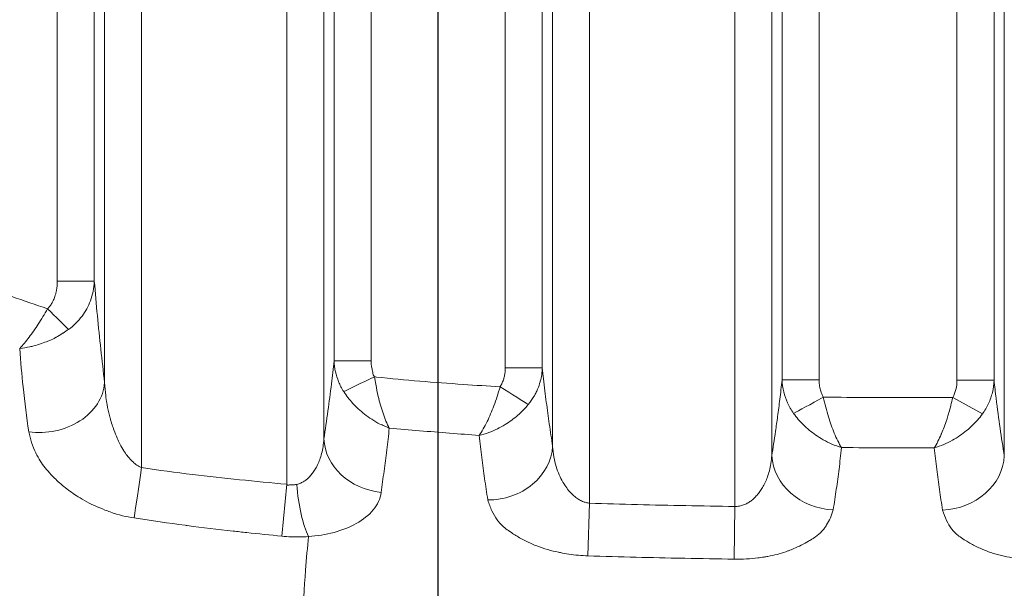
# Model space of a CAD drawing. Header units: millimetres. Extents: x 5 to 415, y 5 to 292.
# Tile 101 of 199: x 280.32 to 288.26, y 141.99 to 146.57. Entities that reach past the tile are written whole.
import ezdxf

# ---------------------------------------------------------------- set-up
doc = ezdxf.new("R2010")
doc.units = ezdxf.units.MM
for name, color, linetype, lineweight in [('Bemaßung (ISO)', 7, 'Continuous', 25), ('Sichtbar (ISO)', 7, 'Continuous', 35), ('Sichtbar schmal (ISO)', 7, 'Continuous', 18)]:
    doc.layers.add(name, color=color, linetype=linetype, lineweight=lineweight)
doc.styles.add('Notiztext (ISO)', font='isocpeur.ttf')
doc.dimstyles.new('Standard (ISO)', dxfattribs={"dimtxt": 3.5, "dimasz": 2.5, "dimexe": 2, "dimexo": 0, "dimgap": 0.762, "dimtad": 1, "dimtoh": 1, "dimdec": 8, "dimdsep": 46, "dimtxsty": 'Notiztext (ISO)', "dimcen": 0.09, "dimdle": 10, "dimclrd": 256, "dimclre": 256, "dimclrt": 256, "dimadec": 6, "dimazin": 2, "dimtfac": 0.514286, "dimtdec": 3, "dimtmove": 0, "dimatfit": 3, "dimfxl": 1, "dimtolj": 1, "dimlwd": -1, "dimlwe": -1, "dimarcsym": 0})

# ---------------------------------------------------------------- blocks, each defined once
blk = doc.blocks.new('*D10')
at = {"layer": 'Bemaßung (ISO)', "transparency": 16777216}
for p, q in [((283.6925, 148.9682), (283.6925, 123.4255)), ((378.6925, 148.9682), (378.6925, 123.4255)), ((286.1925, 125.4255), (376.1925, 125.4255))]:
    blk.add_line(p, q, dxfattribs=at)
for points in [[(286.1925, 125.8422), (286.1925, 125.0088), (283.6925, 125.4255)], [(376.1925, 125.8422), (376.1925, 125.0088), (378.6925, 125.4255)]]:
    blk.add_solid(points, dxfattribs=at)
at = {"layer": 'Defpoints', "color": 0, "transparency": 16777216}
for p in [(283.6925, 148.9682), (378.6925, 148.9682), (378.6925, 125.4255)]:
    blk.add_point(p, dxfattribs=at)
at = {"layer": 'Bemaßung (ISO)', "transparency": 16777216, "insert": (329.0925, 129.6875), "char_height": 3.5, "attachment_point": 1, "style": 'Notiztext (ISO)'}
blk.add_mtext('\\A1;95', dxfattribs=at)

msp = doc.modelspace()

# ---------------------------------------------------------------- linework, layer by layer
at = {"layer": 'Sichtbar (ISO)'}
msp.add_open_spline([(273.52472729, 142.79411717), (274.54867738, 141.76324238), (275.84848596, 140.69883448), (277.93657513, 139.51023844), (278.79501457, 139.10991992), (280.74645324, 138.63628777), (281.58192764, 138.61606392), (282.54252552, 138.61791381)], degree=3, knots=[-1.150350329, -1.150350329, -1.150350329, -1.150350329, -0.583931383, -0.583931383, -0.2881853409, -0.2881853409, -0.0000043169, -0.0000043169, -0.0000043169, -0.0000043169], dxfattribs=at)
at = {"layer": 'Sichtbar schmal (ISO)'}
for p, q in [((288.25964875, 163.20860141), (288.25964901, 143.05667226)), ((287.87797557, 143.66688231), (287.87797615, 162.62695444)), ((288.1768337, 143.66688201), (288.1768337, 162.62695354)), ((280.62206971, 144.46282492), (280.62207417, 148.50889055)), ((280.92091421, 144.46282507), (280.9209321, 148.50889055)), ((281.00374784, 143.6466254), (281.00374759, 148.50889054)), ((281.30260721, 142.96190918), (281.30260631, 148.50889054)), ((282.47279299, 148.50889054), (282.47279296, 142.82776219)), ((282.77165172, 148.50889054), (282.77165141, 143.19360816)), ((282.85446672, 148.50889055), (282.85446667, 143.82316119)), ((283.15332513, 148.50889055), (283.15332499, 143.82316074)), ((284.23502474, 143.76720153), (284.23502474, 148.50889055)), ((284.53388315, 143.76720153), (284.53388315, 148.50889055)), ((284.61669815, 148.50889054), (284.61669845, 143.13488598)), ((284.91555696, 148.50889054), (284.91555708, 142.67572731)), ((286.08574386, 142.64934321), (286.08574366, 148.50889055)), ((286.38460197, 143.05868371), (286.3846022, 148.50889054)), ((286.4674173, 148.50889055), (286.46741731, 143.66905725)), ((286.7662757, 148.50889055), (286.7662757, 143.66905723)), ((280.62206971, 144.46282507), (280.92093173, 144.46282507)), ((283.15332499, 143.82316074), (282.85446669, 143.82316074)), ((284.53388315, 143.76720153), (284.23502474, 143.76720153)), ((286.7662757, 143.66905723), (286.46741732, 143.66905723)), ((288.1768337, 143.66688231), (287.87797557, 143.66688231)), ((288.08260844, 143.39408269), (287.84372507, 143.52617891)), ((284.05992105, 143.27705655), (284.06007033, 143.27704783)), ((282.43412091, 142.40964188), (282.47279296, 142.82776219)), ((284.9016924, 142.25137467), (284.91555388, 142.67568249)), ((286.08000135, 142.22509764), (286.08574281, 142.64934322))]:
    msp.add_line(p, q, dxfattribs=at)
for centre, major_axis, ratio, start_param, end_param in [((280.54430453, 144.24205016), (-0.21280033, 0.21146163), 0.0000929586, 1.5708065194, 2.4839575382), ((283.18122318, 143.69350807), (-0.27076837, -0.12916843), 0.0003008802, 4.712395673, 5.8800410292), ((287.66265007, 143.69382506), (0.05631122, -0.26564874), 0.7823562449, 0.7344176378, 1.3062276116), ((280.50565042, 143.64662508), (0.49658705, 0.05832067), 0.7999788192, 4.3886484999, 6.137419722), ((284.19371014, 143.61274942), (-0.25425969, 0.1592231), 0.0004307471, 1.5708004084, 2.6767923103), ((286.79982591, 143.52962448), (-0.26318248, -0.1439962), 0.0009572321, 0.4252072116, 1.570790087), ((283.26974896, 143.19360699), (-0.49431662, 0.07517364), 0.8643206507, 0.1741629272, 1.6292961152), ((284.11860108, 143.13488621), (0.49434282, 0.07500119), 0.8638123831, 4.5329684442, 6.1093193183), ((286.88269932, 143.05868381), (-0.4939195, 0.07774015), 0.8715012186, 0.1786756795, 1.7020051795), ((287.76155166, 143.0566726), (0.49391506, 0.0777683), 0.8715777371, 4.5763731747, 6.1044595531), ((281.30258841, 142.96191375), (0.0746138, 0.49440144), 0.0000385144, 3.7536255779, 4.7123388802), ((282.68569287, 142.82680342), (0.04266321, -0.49817559), 0.264458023, 4.6895710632, 5.6923248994)]:
    msp.add_ellipse(centre, major_axis=major_axis, ratio=ratio, start_param=start_param, end_param=end_param, dxfattribs=at)
for points, knots in [([(280.54428461, 144.24202859), (280.44769123, 144.27359189), (280.18673981, 144.3626824), (279.75177736, 144.52990322), (279.23442882, 144.75544378), (278.71417623, 145.00459627), (278.2334507, 145.27118619), (277.81632535, 145.54456315), (277.45126666, 145.82651601), (277.10499891, 146.13557892), (276.88294061, 146.36393662), (276.76742968, 146.4879685)], [0, 0, 0, 0, 0.06827542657, 0.18529020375, 0.31328126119, 0.44631391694, 0.57241618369, 0.68461379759, 0.78475678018, 0.88599937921, 0.9999999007, 0.9999999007, 0.9999999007, 0.9999999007]), ([(280.62206971, 144.46282478), (280.62206993, 144.46138017), (280.62206292, 144.45994021), (280.62204877, 144.45850482), (280.62192668, 144.44611747), (280.62127582, 144.43407211), (280.62013324, 144.42232974), (280.61894068, 144.41007376), (280.6172126, 144.39814711), (280.61495371, 144.38651083), (280.61424975, 144.38288455), (280.61349398, 144.3792865), (280.61268582, 144.37571593), (280.61075213, 144.36717254), (280.60853514, 144.35878154), (280.6060441, 144.350596), (280.60218008, 144.33789888), (280.59765477, 144.3256987), (280.59254762, 144.31418487), (280.590435, 144.30942209), (280.5882233, 144.30477623), (280.58592062, 144.30025911), (280.58184091, 144.29225602), (280.57745831, 144.28467887), (280.57277152, 144.27747935), (280.56429532, 144.26445884), (280.55484242, 144.25265565), (280.54428511, 144.24203013)], [0, 0, 0, 0, 0.0155439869, 0.0155439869, 0.0155439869, 0.1496885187, 0.1496885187, 0.1496885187, 0.2897005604, 0.2897005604, 0.2897005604, 0.3333333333, 0.3333333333, 0.3333333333, 0.4377343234, 0.4377343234, 0.4377343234, 0.5996775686, 0.5996775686, 0.5996775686, 0.6666666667, 0.6666666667, 0.6666666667, 0.7853528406, 0.7853528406, 0.7853528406, 1, 1, 1, 1]), ([(280.71270924, 144.07468082), (280.7553112, 144.10608104), (280.79295344, 144.14367431), (280.82192399, 144.18241263), (280.85089455, 144.22115095), (280.87224759, 144.260366), (280.88964072, 144.30693511), (280.90703384, 144.35350421), (280.91885608, 144.40769784), (280.92089719, 144.46282524)], [0, 0, 0, 0, 0.33333333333, 0.33333333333, 0.33333333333, 0.66666666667, 0.66666666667, 0.66666666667, 0.99999993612, 0.99999993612, 0.99999993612, 0.99999993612]), ([(281.00374784, 143.6466254), (280.9931696, 143.73666387), (280.97276324, 143.91445227), (280.94479456, 144.1855248), (280.92849154, 144.36957866), (280.92089719, 144.46282524)], [0, 0, 0, 0, 0.33333333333, 0.66666666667, 0.99999827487, 0.99999827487, 0.99999827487, 0.99999827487]), ([(280.54428469, 144.2420294), (280.51957628, 144.19939608), (280.49390992, 144.15651396), (280.46909581, 144.11829281), (280.44428156, 144.08007145), (280.42026363, 144.04633992), (280.39517244, 144.01323088), (280.37008125, 143.98012184), (280.34409138, 143.94815812), (280.31897629, 143.92206256)], [0.0000019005, 0.0000019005, 0.0000019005, 0.0000019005, 0.33333333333, 0.33333333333, 0.33333333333, 0.66666666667, 0.66666666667, 0.66666666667, 0.99999999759, 0.99999999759, 0.99999999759, 0.99999999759]), ([(280.71270925, 144.07468082), (280.69988007, 144.06645639), (280.68576865, 144.0574867), (280.66858437, 144.04628356), (280.6662923, 144.04478927), (280.66394314, 144.04325605), (280.66154971, 144.04169877), (280.64599883, 144.03158064), (280.62854577, 144.02054126), (280.61295567, 144.01200034), (280.61132624, 144.01110767), (280.60971819, 144.01024102), (280.60812726, 144.00939669), (280.59215369, 144.00091928), (280.57793816, 143.99459045), (280.56092319, 143.98735065), (280.5563177, 143.98539103), (280.55150499, 143.98337442), (280.54650492, 143.98132232), (280.53119239, 143.97503782), (280.51411542, 143.96842741), (280.4959046, 143.96205629), (280.49002258, 143.95999844), (280.48402376, 143.95796432), (280.47788623, 143.95595946), (280.45881716, 143.94973044), (280.43839883, 143.94375661), (280.41604905, 143.93842143), (280.41138194, 143.93730733), (280.40663312, 143.93622155), (280.40180707, 143.93517041), (280.37608376, 143.9295677), (280.34812729, 143.92495814), (280.31897629, 143.92206256)], [0, 0, 0, 0, 0.16666666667, 0.16666666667, 0.16666666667, 0.18889688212, 0.18889688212, 0.18889688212, 0.33333333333, 0.33333333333, 0.33333333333, 0.34842943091, 0.34842943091, 0.34842943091, 0.5, 0.5, 0.5, 0.54102603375, 0.54102603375, 0.54102603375, 0.66666666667, 0.66666666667, 0.66666666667, 0.70724812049, 0.70724812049, 0.70724812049, 0.83333333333, 0.83333333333, 0.83333333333, 0.85966259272, 0.85966259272, 0.85966259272, 0.99999999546, 0.99999999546, 0.99999999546, 0.99999999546]), ([(280.31897673, 143.92205649), (280.32690293, 143.81381695), (280.34845324, 143.57857229), (280.37557705, 143.36713025), (280.39191032, 143.25145004)], [0.00000814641, 0.00000814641, 0.00000814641, 0.00000814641, 0.43624033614, 1, 1, 1, 1]), ([(282.54394893, 139.25759178), (282.54330937, 139.25759363), (282.48281522, 139.25757967), (282.36176685, 139.25826243), (282.17114693, 139.2601309), (281.96391407, 139.26545294), (281.73388755, 139.27733478), (281.47698212, 139.30140337), (281.19301919, 139.34701627), (280.88527777, 139.42485093), (280.56361587, 139.5438005), (280.22873767, 139.71100342), (279.88034303, 139.93311205), (279.51510837, 140.21530352), (279.13251991, 140.55694262), (278.7363133, 140.95243152), (278.32663604, 141.39590249), (277.91032912, 141.8677396), (277.5027164, 142.33982887), (277.12179972, 142.77871884), (276.77707916, 143.16887819), (276.46536904, 143.51170995), (276.26629245, 143.72489663), (276.17116345, 143.82574081)], [0, 0, 0, 0, 0.0002320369, 0.0216014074, 0.0445256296, 0.0697348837, 0.0979592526, 0.1299248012, 0.1663290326, 0.2069646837, 0.2504958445, 0.2970046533, 0.3481273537, 0.4045824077, 0.4667667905, 0.5344910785, 0.6068493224, 0.6839464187, 0.7609734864, 0.8316679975, 0.8940650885, 0.9496470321, 1, 1, 1, 1]), ([(282.85446667, 143.82316154), (282.84779554, 143.75880153), (282.84084762, 143.69739578), (282.83368681, 143.63837769), (282.82441738, 143.56198079), (282.81479125, 143.48958476), (282.80493928, 143.4195169), (282.79406891, 143.34220615), (282.78292361, 143.26772975), (282.77165141, 143.19360853)], [0.00000039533, 0.00000039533, 0.00000039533, 0.00000039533, 0.26861959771, 0.26861959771, 0.26861959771, 0.61633801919, 0.61633801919, 0.61633801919, 1, 1, 1, 1]), ([(282.85446671, 143.82316129), (282.8554845, 143.79307959), (282.85938828, 143.76317855), (282.86562112, 143.73492089), (282.871854, 143.70666307), (282.88021001, 143.68002817), (282.89120157, 143.65336695), (282.90219313, 143.62670574), (282.91599224, 143.60007889), (282.93214652, 143.57472678)], [0.00000198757, 0.00000198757, 0.00000198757, 0.00000198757, 0.33333333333, 0.33333333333, 0.33333333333, 0.66666666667, 0.66666666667, 0.66666666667, 1, 1, 1, 1]), ([(283.1811825, 143.69358867), (283.18114109, 143.69361669), (283.16848289, 143.70218026), (283.16921722, 143.73068272), (283.1570091, 143.76508283), (283.15405695, 143.79658454), (283.15332499, 143.81556402), (283.15332499, 143.82316074)], [0, 0, 0, 0, 0.0003001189, 0.3060302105, 0.5810995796, 0.8332406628, 1, 1, 1, 1]), ([(284.19364248, 143.61263932), (284.19366252, 143.61267792), (284.19366749, 143.61268749), (284.1936705, 143.61269328), (284.19413614, 143.61358958), (284.19451469, 143.61430923), (284.19494201, 143.61511498), (284.20016623, 143.6249656), (284.20591787, 143.63470276), (284.21067705, 143.64503606), (284.21532167, 143.65512062), (284.21902741, 143.6657848), (284.22221129, 143.67666917), (284.22514003, 143.68668127), (284.22762719, 143.6968797), (284.22957419, 143.70725257), (284.23142215, 143.71709782), (284.23278349, 143.72710023), (284.23368741, 143.73718633), (284.2345782, 143.747126), (284.23502476, 143.75714694), (284.23502474, 143.76720153)], [0, 0, 0, 0, 0.0001137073, 0.0001137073, 0.0001137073, 0.0177129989, 0.0177129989, 0.0177129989, 0.2328726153, 0.2328726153, 0.2328726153, 0.4428529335, 0.4428529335, 0.4428529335, 0.636005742, 0.636005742, 0.636005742, 0.8193335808, 0.8193335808, 0.8193335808, 1, 1, 1, 1]), ([(284.42096694, 143.47036779), (284.43755493, 143.49064407), (284.45251225, 143.5120506), (284.46540107, 143.53380014), (284.47092562, 143.54312266), (284.4760751, 143.55250384), (284.48084089, 143.56187989), (284.48645246, 143.57291991), (284.49152795, 143.58394308), (284.49617695, 143.59507753), (284.50410488, 143.61406509), (284.51081791, 143.63337497), (284.51646202, 143.65376379), (284.51687693, 143.6552626), (284.51728585, 143.65676726), (284.51768873, 143.65827809), (284.52217281, 143.67509367), (284.5258999, 143.69266581), (284.52864202, 143.71066809), (284.53146308, 143.72918859), (284.53324034, 143.74816156), (284.53388315, 143.76720153)], [0, 0, 0, 0, 0.2333236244, 0.2333236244, 0.2333236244, 0.3333333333, 0.3333333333, 0.3333333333, 0.4510916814, 0.4510916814, 0.4510916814, 0.6519046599, 0.6519046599, 0.6519046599, 0.6666666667, 0.6666666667, 0.6666666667, 0.8309685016, 0.8309685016, 0.8309685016, 1, 1, 1, 1]), ([(284.61669845, 143.13488603), (284.60775079, 143.19386091), (284.59888506, 143.25307235), (284.59017546, 143.31378349), (284.5820248, 143.37059843), (284.57401087, 143.42872676), (284.56620092, 143.48911229), (284.55845592, 143.54899567), (284.55091153, 143.61109887), (284.54364253, 143.67623595), (284.54033035, 143.70591619), (284.53707535, 143.73622634), (284.53388315, 143.76720153)], [0.00000001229, 0.00000001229, 0.00000001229, 0.00000001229, 0.30425319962, 0.30425319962, 0.30425319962, 0.5889806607, 0.5889806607, 0.5889806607, 0.87134044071, 0.87134044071, 0.87134044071, 0.99999999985, 0.99999999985, 0.99999999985, 0.99999999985]), ([(284.19364248, 143.61263932), (284.09432148, 143.61887575), (283.76157045, 143.64161985), (283.42384513, 143.66603402), (283.18641592, 143.69306783), (283.1811825, 143.69358867)], [0, 0, 0, 0, 0.2936578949, 0.9844525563, 1, 1, 1, 1]), ([(283.2995923, 143.28028797), (283.28049555, 143.31487679), (283.26374073, 143.35700412), (283.24904052, 143.40027458), (283.23434031, 143.44354504), (283.22161687, 143.48714022), (283.21042341, 143.53613742), (283.20339555, 143.56690055), (283.19697685, 143.59986626), (283.19109602, 143.63349018), (283.1876103, 143.65341993), (283.1843123, 143.67357033), (283.1811825, 143.69358867)], [0, 0, 0, 0, 0.3333333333, 0.3333333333, 0.3333333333, 0.6666666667, 0.6666666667, 0.6666666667, 0.8759515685, 0.8759515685, 0.8759515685, 1, 1, 1, 1]), ([(286.46741732, 143.66905726), (286.46170057, 143.61523842), (286.45578037, 143.56363739), (286.44969628, 143.5138917), (286.44379704, 143.46565739), (286.43774371, 143.4191674), (286.43157234, 143.37398776), (286.42603047, 143.33341662), (286.42039342, 143.29390214), (286.41468503, 143.25509712), (286.4095304, 143.22005644), (286.40431759, 143.18559426), (286.39906239, 143.15144911), (286.39427358, 143.12033428), (286.38944956, 143.08948271), (286.38460197, 143.05868372)], [0.00000001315, 0.00000001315, 0.00000001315, 0.00000001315, 0.23025300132, 0.23025300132, 0.23025300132, 0.45351041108, 0.45351041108, 0.45351041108, 0.65399465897, 0.65399465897, 0.65399465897, 0.83503061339, 0.83503061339, 0.83503061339, 0.99999999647, 0.99999999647, 0.99999999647, 0.99999999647]), ([(286.46741732, 143.66905725), (286.4685232, 143.63583546), (286.47317033, 143.60277839), (286.48061327, 143.57179134), (286.48805622, 143.54080429), (286.49801082, 143.51185556), (286.51114891, 143.48296544), (286.52428699, 143.45407534), (286.54084026, 143.42533613), (286.5601359, 143.39834687)], [0.00000006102, 0.00000006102, 0.00000006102, 0.00000006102, 0.33333333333, 0.33333333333, 0.33333333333, 0.66666666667, 0.66666666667, 0.66666666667, 0.9999997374, 0.9999997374, 0.9999997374, 0.9999997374]), ([(286.7662757, 143.66905723), (286.76627571, 143.65896804), (286.76670205, 143.64917474), (286.76753731, 143.63965412), (286.76823246, 143.6317305), (286.76921139, 143.62399563), (286.77047444, 143.6164408), (286.77114259, 143.61244435), (286.77188879, 143.60849662), (286.77270675, 143.6046041), (286.77529296, 143.59229678), (286.77859927, 143.58054878), (286.78239598, 143.56950448), (286.78260003, 143.56891091), (286.78280554, 143.56831941), (286.78301251, 143.56772996), (286.78787435, 143.55388287), (286.79351949, 143.5411573), (286.79996211, 143.52937165)], [0.00000092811, 0.00000092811, 0.00000092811, 0.00000092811, 0.18192521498, 0.18192521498, 0.18192521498, 0.33333333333, 0.33333333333, 0.33333333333, 0.41342713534, 0.41342713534, 0.41342713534, 0.66666666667, 0.66666666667, 0.66666666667, 0.68027686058, 0.68027686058, 0.68027686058, 1, 1, 1, 1]), ([(288.08260852, 143.39408265), (288.10236368, 143.42142125), (288.11922698, 143.45049685), (288.1325148, 143.47949225), (288.14580263, 143.50848765), (288.1557923, 143.53729151), (288.16335431, 143.56844016), (288.17091632, 143.5995888), (288.17570979, 143.63312093), (288.1768337, 143.66688186)], [0, 0, 0, 0, 0.3333333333, 0.3333333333, 0.3333333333, 0.6666666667, 0.6666666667, 0.6666666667, 1, 1, 1, 1]), ([(288.259649, 143.05667212), (288.24814497, 143.12973621), (288.23677311, 143.2031224), (288.22569066, 143.27954612), (288.21458333, 143.3561415), (288.20376671, 143.43578808), (288.19343106, 143.52095822), (288.18774204, 143.56783823), (288.18219872, 143.61639171), (288.1768337, 143.66688186)], [0, 0, 0, 0, 0.3915564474, 0.3915564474, 0.3915564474, 0.7839923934, 0.7839923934, 0.7839923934, 1, 1, 1, 1]), ([(281.30260721, 142.96190928), (281.28957267, 142.96705525), (281.27675217, 142.97396472), (281.2641733, 142.98250295), (281.25354102, 142.98971989), (281.24307826, 142.99810132), (281.23281933, 143.00749132), (281.2309411, 143.00921046), (281.22906969, 143.01096349), (281.22720481, 143.01274952), (281.21515391, 143.02429086), (281.20339196, 143.03720658), (281.19198183, 143.05148693), (281.1829525, 143.06278761), (281.17414216, 143.07494481), (281.16554923, 143.08789066), (281.1632835, 143.09130413), (281.16103295, 143.09477244), (281.1587973, 143.09829515), (281.14808276, 143.11517801), (281.13771531, 143.13329873), (281.12771418, 143.15266022), (281.11998347, 143.16762634), (281.11247184, 143.18333547), (281.1051864, 143.19979501), (281.10304675, 143.20462898), (281.10092672, 143.20952759), (281.09882671, 143.21449198), (281.08957621, 143.23636), (281.0807139, 143.25949378), (281.07231806, 143.28393611), (281.0669505, 143.29956242), (281.06177409, 143.3157254), (281.05680901, 143.33244415), (281.05400781, 143.34187651), (281.05127407, 143.35148552), (281.04861409, 143.36127751), (281.04123932, 143.38842569), (281.03442696, 143.41697117), (281.02837642, 143.44703614), (281.02619545, 143.45787333), (281.02411466, 143.46890665), (281.02214436, 143.48014589), (281.01864856, 143.50008699), (281.01549849, 143.52067804), (281.01278404, 143.54195559), (281.00853968, 143.57522563), (281.00535406, 143.61018126), (281.00374784, 143.6466254)], [0, 0, 0, 0, 0.0909090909, 0.0909090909, 0.0909090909, 0.1677499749, 0.1677499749, 0.1677499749, 0.1818181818, 0.1818181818, 0.1818181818, 0.2727272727, 0.2727272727, 0.2727272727, 0.3446676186, 0.3446676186, 0.3446676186, 0.3636363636, 0.3636363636, 0.3636363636, 0.4545454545, 0.4545454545, 0.4545454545, 0.5248167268, 0.5248167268, 0.5248167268, 0.5454545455, 0.5454545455, 0.5454545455, 0.6363636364, 0.6363636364, 0.6363636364, 0.6944830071, 0.6944830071, 0.6944830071, 0.7272727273, 0.7272727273, 0.7272727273, 0.8181818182, 0.8181818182, 0.8181818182, 0.8509508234, 0.8509508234, 0.8509508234, 0.9090909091, 0.9090909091, 0.9090909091, 1, 1, 1, 1]), ([(282.93214652, 143.57472678), (282.94280405, 143.5580708), (282.95435387, 143.54172553), (282.96667842, 143.52579867), (282.97888324, 143.51002654), (282.99184766, 143.49466451), (283.00545675, 143.47981436), (283.01954151, 143.46444518), (283.03431503, 143.44962322), (283.04969021, 143.43537463), (283.06591966, 143.42033435), (283.08282469, 143.4059383), (283.10014393, 143.39248617), (283.11885007, 143.37795681), (283.13802434, 143.36449892), (283.158096, 143.35136913), (283.18003186, 143.33701987), (283.20305861, 143.32321407), (283.22446781, 143.31324367), (283.23621732, 143.30777185), (283.24749271, 143.30338205), (283.25959238, 143.29838657), (283.26564221, 143.29588884), (283.2718975, 143.29324543), (283.27851024, 143.29028409), (283.28181661, 143.28880341), (283.28521219, 143.28724369), (283.2887147, 143.28558634), (283.29046596, 143.28475766), (283.29224393, 143.2839046), (283.29405073, 143.28302505), (283.29495412, 143.28258528), (283.29586473, 143.28213889), (283.29678279, 143.28168562), (283.29724182, 143.28145899), (283.29770272, 143.28123064), (283.29816551, 143.28100054), (283.29839691, 143.28088549), (283.29862878, 143.28077001), (283.29886112, 143.28065408), (283.2989773, 143.28059612), (283.29909359, 143.28053804), (283.29921001, 143.28047986), (283.29926821, 143.28045077), (283.29932645, 143.28042165), (283.29938472, 143.2803925), (283.29941385, 143.28037793), (283.29944299, 143.28036334), (283.29947214, 143.28034876), (283.29948671, 143.28034146), (283.29950129, 143.28033417), (283.29951587, 143.28032687), (283.29952316, 143.28032322), (283.29953044, 143.28031958), (283.29953774, 143.28031592), (283.29954503, 143.28031227), (283.29955282, 143.28030837), (283.29959236, 143.28028858)], [0, 0, 0, 0, 0.1258787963, 0.1258787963, 0.1258787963, 0.2505346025, 0.2505346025, 0.2505346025, 0.3795473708, 0.3795473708, 0.3795473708, 0.5157283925, 0.5157283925, 0.5157283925, 0.6628145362, 0.6628145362, 0.6628145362, 0.8235617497, 0.8235617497, 0.8235617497, 0.9117808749, 0.9117808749, 0.9117808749, 0.9558904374, 0.9558904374, 0.9558904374, 0.9779452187, 0.9779452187, 0.9779452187, 0.9889726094, 0.9889726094, 0.9889726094, 0.9944863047, 0.9944863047, 0.9944863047, 0.9972431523, 0.9972431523, 0.9972431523, 0.9986215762, 0.9986215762, 0.9986215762, 0.9993107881, 0.9993107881, 0.9993107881, 0.999655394, 0.999655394, 0.999655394, 0.999827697, 0.999827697, 0.999827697, 0.9999138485, 0.9999138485, 0.9999138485, 0.9999569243, 0.9999569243, 0.9999569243, 1, 1, 1, 1]), ([(284.19364248, 143.61263932), (284.17797532, 143.56039945), (284.16106923, 143.50751581), (284.14365186, 143.46071822), (284.12623448, 143.41392063), (284.10828813, 143.37292676), (284.08855504, 143.33233646), (284.06882196, 143.29174617), (284.04735968, 143.25243621), (284.02490808, 143.22108771)], [0, 0, 0, 0, 0.33333333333, 0.33333333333, 0.33333333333, 0.66666666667, 0.66666666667, 0.66666666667, 0.99999995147, 0.99999995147, 0.99999995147, 0.99999995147]), ([(286.79996211, 143.52937165), (287.05409413, 143.52730102), (287.40196943, 143.52642619), (287.75002579, 143.52611081), (287.84372507, 143.52617891)], [0, 0, 0, 0, 0.7308296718, 1, 1, 1, 1]), ([(286.94698064, 143.12345398), (286.92577838, 143.15631907), (286.90623581, 143.19730812), (286.88867993, 143.23944902), (286.87112406, 143.28158991), (286.85554832, 143.32394139), (286.8408859, 143.37231546), (286.82622349, 143.42068952), (286.8124769, 143.47539248), (286.79996211, 143.52937165)], [0, 0, 0, 0, 0.3333333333, 0.3333333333, 0.3333333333, 0.6666666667, 0.6666666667, 0.6666666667, 1, 1, 1, 1]), ([(287.84372507, 143.52617891), (287.83875781, 143.50531905), (287.83358878, 143.48434583), (287.82826542, 143.46366424), (287.82312743, 143.44370281), (287.81784771, 143.42401742), (287.81243368, 143.40497084), (287.80898417, 143.39283548), (287.80548048, 143.38096042), (287.80191998, 143.36943704), (287.79958307, 143.3618737), (287.79721688, 143.35446594), (287.79482412, 143.3471847), (287.78820515, 143.32704301), (287.78138929, 143.30785571), (287.77432525, 143.28910404), (287.76761888, 143.27130182), (287.76068762, 143.25388848), (287.75338891, 143.23661023), (287.75259943, 143.23474129), (287.75180559, 143.23287398), (287.75100748, 143.2310091), (287.74265583, 143.21149443), (287.73382674, 143.19225378), (287.72467251, 143.17412299), (287.71501555, 143.1549965), (287.70506888, 143.13716428), (287.6946265, 143.12113246)], [0, 0, 0, 0, 0.1291922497, 0.1291922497, 0.1291922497, 0.2538858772, 0.2538858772, 0.2538858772, 0.3333333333, 0.3333333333, 0.3333333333, 0.3854784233, 0.3854784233, 0.3854784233, 0.529724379, 0.529724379, 0.529724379, 0.6666666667, 0.6666666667, 0.6666666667, 0.6814793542, 0.6814793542, 0.6814793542, 0.8364834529, 0.8364834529, 0.8364834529, 1, 1, 1, 1]), ([(284.02491623, 143.22108969), (284.0504799, 143.2273097), (284.0998065, 143.24228302), (284.16976359, 143.27241181), (284.23191675, 143.30664828), (284.28712586, 143.34367078), (284.33645884, 143.38297551), (284.38127301, 143.42500628), (284.40820214, 143.45487906), (284.42096282, 143.47037052)], [0.00001890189, 0.00001890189, 0.00001890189, 0.00001890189, 0.17660230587, 0.33732136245, 0.48396731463, 0.61946390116, 0.74805793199, 0.87277976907, 1, 1, 1, 1]), ([(286.56013577, 143.39834659), (286.56016393, 143.3983074), (286.57189042, 143.38198962), (286.59689423, 143.35037551), (286.63910046, 143.30554688), (286.68622584, 143.26310997), (286.73979117, 143.22243798), (286.80109159, 143.18397724), (286.87103927, 143.14920553), (286.92082765, 143.13115045), (286.94698065, 143.12345555)], [0.0000000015, 0.0000000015, 0.0000000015, 0.0000000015, 0.00018041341, 0.1261078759, 0.24966941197, 0.37700004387, 0.51202589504, 0.65944176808, 0.8217199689, 0.99996871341, 0.99996871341, 0.99996871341, 0.99996871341]), ([(287.6946265, 143.12113246), (287.69466928, 143.12113047), (287.7206427, 143.12862763), (287.76990853, 143.14623376), (287.83939462, 143.18023481), (287.90065104, 143.2180712), (287.95440306, 143.25828455), (288.00188497, 143.30042615), (288.04484528, 143.3453823), (288.07045653, 143.37735201), (288.08260836, 143.39408273)], [0.00001160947, 0.00001160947, 0.00001160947, 0.00001160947, 0.00009462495, 0.1766313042, 0.33717905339, 0.48395915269, 0.61950825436, 0.74637434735, 0.87036252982, 1, 1, 1, 1]), ([(280.39191032, 143.25145004), (280.40427768, 143.19076205), (280.42316613, 143.13397897), (280.44817033, 143.08185226), (280.45407239, 143.06954813), (280.46032235, 143.05751312), (280.46692862, 143.04577297), (280.48966519, 143.00536728), (280.51680322, 142.96832588), (280.54756848, 142.93274197), (280.56361279, 142.91418469), (280.58068267, 142.8960173), (280.59898475, 142.87798992), (280.62600358, 142.85137666), (280.6553996, 142.82515031), (280.68746811, 142.79967144), (280.71877585, 142.77479703), (280.75263556, 142.75063736), (280.78927301, 142.7279109), (280.81188973, 142.71388159), (280.83547489, 142.7003095), (280.85963412, 142.68743571), (280.91469831, 142.65809352), (280.97272496, 142.63276495), (281.0265974, 142.61262981), (281.03372666, 142.60996521), (281.04079081, 142.60740345), (281.04779666, 142.6049387), (281.11695777, 142.58060683), (281.17971451, 142.56509572), (281.24153333, 142.55728008)], [0, 0, 0, 0, 0.1618067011, 0.1618067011, 0.1618067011, 0.2, 0.2, 0.2, 0.3314485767, 0.3314485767, 0.3314485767, 0.4, 0.4, 0.4, 0.5012004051, 0.5012004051, 0.5012004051, 0.6, 0.6, 0.6, 0.6609901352, 0.6609901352, 0.6609901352, 0.8, 0.8, 0.8, 0.8183960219, 0.8183960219, 0.8183960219, 1, 1, 1, 1]), ([(283.29959206, 143.2802853), (283.29310729, 143.22056439), (283.28629766, 143.16185259), (283.27924511, 143.10406), (283.27219256, 143.04626742), (283.26489638, 142.98938624), (283.25731149, 142.93273145), (283.24972659, 142.87607665), (283.2418533, 142.81965181), (283.2337869, 142.76269465)], [0, 0, 0, 0, 0.3333333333, 0.3333333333, 0.3333333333, 0.6666666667, 0.6666666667, 0.6666666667, 1, 1, 1, 1]), ([(283.29959227, 143.28028761), (283.38163394, 143.27293718), (283.54476501, 143.2588454), (283.78661293, 143.23997545), (283.94581358, 143.22734371), (284.02490858, 143.22109555)], [0, 0, 0, 0, 0.33333333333, 0.66666666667, 0.99999997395, 0.99999997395, 0.99999997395, 0.99999997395]), ([(282.77165141, 143.19360771), (282.7704525, 143.17258866), (282.76632337, 143.13272207), (282.75510795, 143.07713107), (282.74022154, 143.02814439), (282.72258509, 142.98545131), (282.70301146, 142.94875424), (282.68211157, 142.91760501), (282.66029128, 142.89151023), (282.63745186, 142.86968959), (282.61277981, 142.85132748), (282.58477552, 142.83614986), (282.56410918, 142.82932962), (282.55300772, 142.82689031)], [0, 0, 0, 0, 0.1251940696, 0.2399423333, 0.3456555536, 0.4428961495, 0.5322923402, 0.614749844, 0.691632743, 0.7639563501, 0.8360118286, 0.9131564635, 1, 1, 1, 1]), ([(284.09412789, 142.70133692), (284.08495247, 142.75954027), (284.07621238, 142.81693728), (284.0680887, 142.87352299), (284.05996501, 142.93010871), (284.05245378, 142.98581631), (284.04527419, 143.0433437), (284.03809461, 143.1008711), (284.03125099, 143.16028482), (284.02490808, 143.22108771)], [0, 0, 0, 0, 0.3333333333, 0.3333333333, 0.3333333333, 0.6666666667, 0.6666666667, 0.6666666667, 1, 1, 1, 1]), ([(284.91555594, 142.67572731), (284.90592845, 142.67661103), (284.89630816, 142.67823773), (284.88676922, 142.68062752), (284.87700479, 142.6830738), (284.86732561, 142.68631967), (284.857791, 142.69031473), (284.84736898, 142.69468162), (284.83711972, 142.69994365), (284.82711165, 142.70601034), (284.81617615, 142.71263922), (284.80552862, 142.72022881), (284.79523528, 142.72864412), (284.78396015, 142.73786209), (284.77310998, 142.74807081), (284.76274474, 142.75909123), (284.7514057, 142.771147), (284.74064697, 142.78417415), (284.73051731, 142.79795821), (284.71940955, 142.81307323), (284.7090582, 142.82909838), (284.69950025, 142.84579313), (284.68897804, 142.86417212), (284.67941738, 142.88336263), (284.67084447, 142.90310785), (284.6613759, 142.92491595), (284.65311225, 142.94740072), (284.64606955, 142.97029181), (284.63827033, 142.99564178), (284.63196845, 143.02149004), (284.62716533, 143.04757925), (284.62184138, 143.07649746), (284.61835884, 143.10571171), (284.61669844, 143.13488593)], [0, 0, 0, 0, 0.05862134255, 0.05862134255, 0.05862134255, 0.11862840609, 0.11862840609, 0.11862840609, 0.18422052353, 0.18422052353, 0.18422052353, 0.2558910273, 0.2558910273, 0.2558910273, 0.33439747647, 0.33439747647, 0.33439747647, 0.42027943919, 0.42027943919, 0.42027943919, 0.51445398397, 0.51445398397, 0.51445398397, 0.61812930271, 0.61812930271, 0.61812930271, 0.73263602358, 0.73263602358, 0.73263602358, 0.85944271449, 0.85944271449, 0.85944271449, 0.99999975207, 0.99999975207, 0.99999975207, 0.99999975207]), ([(286.94698005, 143.12345026), (286.94051728, 143.06358116), (286.93367782, 143.00562839), (286.9267097, 142.9503389), (286.91974136, 142.89504769), (286.91264367, 142.84231377), (286.90492421, 142.78809544), (286.89720474, 142.73387711), (286.88886415, 142.67828376), (286.88015185, 142.62176138)], [0.00001031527, 0.00001031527, 0.00001031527, 0.00001031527, 0.33333333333, 0.33333333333, 0.33333333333, 0.66666666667, 0.66666666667, 0.66666666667, 1, 1, 1, 1]), ([(287.76173346, 142.61961801), (287.75313041, 142.67505951), (287.74485059, 142.72986902), (287.73702882, 142.78451512), (287.72920704, 142.83916122), (287.72184332, 142.89361207), (287.71478085, 142.94945458), (287.70771863, 143.00529521), (287.70095764, 143.06256191), (287.69462371, 143.1211315)], [0, 0, 0, 0, 0.33333333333, 0.33333333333, 0.33333333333, 0.66666666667, 0.66666666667, 0.66666666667, 0.99998875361, 0.99998875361, 0.99998875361, 0.99998875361]), ([(286.38460198, 143.05868369), (286.38332715, 143.03708862), (286.38097587, 143.01558697), (286.37752317, 142.99431908), (286.37437799, 142.9749455), (286.37031885, 142.95576591), (286.36533479, 142.93688622), (286.36077443, 142.91961154), (286.35543972, 142.90258795), (286.34933042, 142.88592696), (286.34375378, 142.87071864), (286.33753173, 142.85581246), (286.33067087, 142.84131306), (286.32441052, 142.82808276), (286.31761829, 142.81519115), (286.31030532, 142.80273514), (286.30353622, 142.79120549), (286.29632096, 142.78004907), (286.28867443, 142.76935611), (286.28139771, 142.75918029), (286.27373042, 142.74942419), (286.26569223, 142.74017636), (286.25784894, 142.73115275), (286.24965251, 142.72261307), (286.2411295, 142.71464755), (286.23268542, 142.70675579), (286.22392077, 142.6994276), (286.2148718, 142.69275465), (286.20583356, 142.68608961), (286.19651167, 142.68007824), (286.18695397, 142.67480938), (286.17719431, 142.66942918), (286.16718876, 142.66482318), (286.15700357, 142.66107348), (286.14607189, 142.65704896), (286.13493327, 142.65401086), (286.12367852, 142.65203118), (286.1111208, 142.64982231), (286.09841851, 142.64893112), (286.08574352, 142.64934321)], [0.00000000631, 0.00000000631, 0.00000000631, 0.00000000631, 0.10864764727, 0.10864764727, 0.10864764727, 0.20761816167, 0.20761816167, 0.20761816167, 0.29817498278, 0.29817498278, 0.29817498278, 0.38083617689, 0.38083617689, 0.38083617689, 0.45626227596, 0.45626227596, 0.45626227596, 0.52607888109, 0.52607888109, 0.52607888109, 0.59251899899, 0.59251899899, 0.59251899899, 0.65734820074, 0.65734820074, 0.65734820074, 0.72157702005, 0.72157702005, 0.72157702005, 0.78572967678, 0.78572967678, 0.78572967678, 0.85123790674, 0.85123790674, 0.85123790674, 0.92154740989, 0.92154740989, 0.92154740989, 0.99999664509, 0.99999664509, 0.99999664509, 0.99999664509]), ([(282.47279294, 142.82776218), (282.34576214, 142.83951049), (282.21897133, 142.85158226), (282.09245993, 142.86452289), (281.96567055, 142.87749196), (281.8391618, 142.89133371), (281.71301302, 142.90655978), (281.57572394, 142.92313048), (281.43886121, 142.94134081), (281.30260747, 142.96190906)], [0, 0, 0, 0, 0.3233211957, 0.3233211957, 0.3233211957, 0.6473528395, 0.6473528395, 0.6473528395, 1, 1, 1, 1]), ([(282.47279296, 142.82776219), (282.47445109, 142.8236678), (282.47646913, 142.82078592), (282.47969579, 142.82011756), (282.48292246, 142.8194492), (282.48735766, 142.82099436), (282.49044767, 142.82175014), (282.49353768, 142.82250591), (282.4952856, 142.82247231), (282.49841428, 142.82271516), (282.50154296, 142.82295801), (282.50604829, 142.82347731), (282.50967748, 142.82358822), (282.51330667, 142.82369913), (282.51606674, 142.82340164), (282.52022578, 142.82323327), (282.52438481, 142.8230649), (282.52993507, 142.82302565), (282.53554937, 142.82358317), (282.54116367, 142.8241407), (282.54684946, 142.825295), (282.55300725, 142.82688988)], [0.0000000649, 0.0000000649, 0.0000000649, 0.0000000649, 0.14285714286, 0.14285714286, 0.14285714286, 0.28571428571, 0.28571428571, 0.28571428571, 0.42857142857, 0.42857142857, 0.42857142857, 0.57142857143, 0.57142857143, 0.57142857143, 0.71428571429, 0.71428571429, 0.71428571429, 0.85714285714, 0.85714285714, 0.85714285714, 1, 1, 1, 1]), ([(283.2337869, 142.76269465), (283.22651744, 142.71096907), (283.20448489, 142.66374541), (283.16980891, 142.62149827), (283.13513293, 142.57925113), (283.08781312, 142.54197545), (283.03385895, 142.5116864), (282.97990477, 142.48139734), (282.91932131, 142.45815533), (282.85387501, 142.44063785), (282.78842871, 142.42312036), (282.71811914, 142.41132584), (282.64773015, 142.40680146)], [0, 0, 0, 0, 0.25, 0.25, 0.25, 0.5, 0.5, 0.5, 0.75, 0.75, 0.75, 1, 1, 1, 1]), ([(284.09412789, 142.70133692), (284.10332656, 142.66989875), (284.11452153, 142.64055609), (284.12733215, 142.61368559), (284.13992418, 142.58727356), (284.1541056, 142.56327213), (284.16909721, 142.5424932), (284.17059197, 142.54042141), (284.17210392, 142.53838205), (284.17363227, 142.53637278), (284.19294568, 142.51098212), (284.21437271, 142.49035558), (284.23990168, 142.47005849), (284.25322754, 142.45946363), (284.2677656, 142.44896428), (284.284412, 142.43806455), (284.29574861, 142.43064156), (284.30780437, 142.42297164), (284.32052165, 142.41523013), (284.34609048, 142.39966539), (284.37441165, 142.38383632), (284.40414974, 142.36906261), (284.42623947, 142.35808856), (284.44908312, 142.3476956), (284.47165858, 142.33827215), (284.47770229, 142.33574939), (284.4837551, 142.33330523), (284.48981513, 142.33093495), (284.5188448, 142.31958046), (284.54798394, 142.30991897), (284.57728438, 142.30150571), (284.60575939, 142.29332946), (284.63439528, 142.28632376), (284.66362539, 142.28021704), (284.66877053, 142.27914212), (284.6739353, 142.27809552), (284.67912253, 142.27707636), (284.70126397, 142.27272612), (284.72368827, 142.26883588), (284.74640232, 142.26545464), (284.77201485, 142.26164193), (284.79799651, 142.25847509), (284.82431337, 142.25603965), (284.84982233, 142.25367898), (284.87564884, 142.25200554), (284.90168928, 142.2513499)], [0, 0, 0, 0, 0.10086044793, 0.10086044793, 0.10086044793, 0.2, 0.2, 0.2, 0.20988483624, 0.20988483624, 0.20988483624, 0.3347971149, 0.3347971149, 0.3347971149, 0.4, 0.4, 0.4, 0.44440479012, 0.44440479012, 0.44440479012, 0.53368319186, 0.53368319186, 0.53368319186, 0.6, 0.6, 0.6, 0.61775377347, 0.61775377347, 0.61775377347, 0.70280063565, 0.70280063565, 0.70280063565, 0.78545161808, 0.78545161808, 0.78545161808, 0.8, 0.8, 0.8, 0.8620990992, 0.8620990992, 0.8620990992, 0.93212251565, 0.93212251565, 0.93212251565, 0.99999628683, 0.99999628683, 0.99999628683, 0.99999628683]), ([(286.08574352, 142.64934321), (285.9543413, 142.65107664), (285.82296813, 142.65319764), (285.69162174, 142.65572193), (285.56157576, 142.65822122), (285.43155603, 142.66111585), (285.30156212, 142.66444934), (285.1728653, 142.66774957), (285.04419379, 142.67147994), (284.91555594, 142.67572731)], [0, 0, 0, 0, 0.33666397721, 0.33666397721, 0.33666397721, 0.66999475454, 0.66999475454, 0.66999475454, 0.99999953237, 0.99999953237, 0.99999953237, 0.99999953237]), ([(286.08003175, 142.2243266), (286.11488902, 142.22379242), (286.14876482, 142.22492571), (286.18141054, 142.22693015), (286.21232949, 142.22882855), (286.24214886, 142.23151066), (286.27069223, 142.23486772), (286.2882805, 142.23693633), (286.30538138, 142.2392622), (286.32195406, 142.24181663), (286.33201015, 142.24336662), (286.3418508, 142.24502273), (286.35151826, 142.24678105), (286.37758124, 142.25152139), (286.40240976, 142.25698598), (286.42675785, 142.26329209), (286.45039016, 142.26941282), (286.47357529, 142.2763336), (286.49673264, 142.28435541), (286.50413078, 142.28691816), (286.51152287, 142.28959428), (286.51891561, 142.29239678), (286.53294414, 142.29771483), (286.54715017, 142.30340055), (286.56123052, 142.30938002), (286.58202927, 142.31821258), (286.60253848, 142.3276917), (286.62205891, 142.33745357), (286.64286937, 142.34786058), (286.66255295, 142.35858478), (286.68066984, 142.36906946), (286.6858982, 142.37209524), (286.69099844, 142.37510042), (286.69596568, 142.37807088), (286.71139707, 142.38729903), (286.72507082, 142.3963294), (286.73768251, 142.4055241), (286.75639233, 142.41916471), (286.77283538, 142.43316281), (286.78796606, 142.4490512), (286.79519004, 142.45663693), (286.80209232, 142.4646574), (286.80863477, 142.47329799), (286.81495432, 142.48164419), (286.82109719, 142.49056267), (286.82699749, 142.49998747), (286.83794202, 142.51746966), (286.8480389, 142.53668312), (286.85703408, 142.5573297), (286.86581332, 142.57748064), (286.87355405, 142.59899186), (286.88015185, 142.62176138)], [0.00006118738, 0.00006118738, 0.00006118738, 0.00006118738, 0.07906628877, 0.07906628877, 0.07906628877, 0.15389249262, 0.15389249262, 0.15389249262, 0.2, 0.2, 0.2, 0.22797745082, 0.22797745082, 0.22797745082, 0.30340331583, 0.30340331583, 0.30340331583, 0.37661186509, 0.37661186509, 0.37661186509, 0.4, 0.4, 0.4, 0.44438156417, 0.44438156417, 0.44438156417, 0.50993964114, 0.50993964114, 0.50993964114, 0.57983024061, 0.57983024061, 0.57983024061, 0.6, 0.6, 0.6, 0.66266004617, 0.66266004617, 0.66266004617, 0.75561816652, 0.75561816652, 0.75561816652, 0.8, 0.8, 0.8, 0.84286972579, 0.84286972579, 0.84286972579, 0.92238932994, 0.92238932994, 0.92238932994, 0.99999999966, 0.99999999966, 0.99999999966, 0.99999999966]), ([(287.76173346, 142.61961801), (287.77059854, 142.58986684), (287.7813721, 142.56220398), (287.79372243, 142.5369749), (287.80612406, 142.51164103), (287.82014267, 142.48878316), (287.83491459, 142.46919678), (287.83609908, 142.46762623), (287.83729479, 142.46607729), (287.83850124, 142.46454868), (287.85733069, 142.44069121), (287.87823819, 142.4217268), (287.90321742, 142.40324375), (287.91647457, 142.3934343), (287.93098132, 142.38376947), (287.94771493, 142.37375871), (287.95873358, 142.36716688), (287.97045588, 142.36035146), (287.98282516, 142.35347901), (288.00809058, 142.33944141), (288.03613818, 142.32519479), (288.06555522, 142.31201442), (288.08745871, 142.30220052), (288.11009136, 142.29297534), (288.13236538, 142.28468495), (288.13833106, 142.28246452), (288.14430145, 142.28032281), (288.1502754, 142.2782545), (288.17903542, 142.26829714), (288.20781383, 142.26003251), (288.23679063, 142.2529716), (288.26487085, 142.24612916), (288.29315074, 142.24040851), (288.32222585, 142.23555792), (288.32673535, 142.23480561), (288.33126495, 142.23407473), (288.33581723, 142.23336487), (288.35821007, 142.22987305), (288.38101355, 142.22682879), (288.40421997, 142.22429102), (288.42956298, 142.2215196), (288.45538768, 142.21935123), (288.48164709, 142.21787276), (288.50702663, 142.21644383), (288.53281489, 142.21565975), (288.55889077, 142.21556631)], [0, 0, 0, 0, 0.0997927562, 0.0997927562, 0.0997927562, 0.2, 0.2, 0.2, 0.2080351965, 0.2080351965, 0.2080351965, 0.3334427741, 0.3334427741, 0.3334427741, 0.4, 0.4, 0.4, 0.4438262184, 0.4438262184, 0.4438262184, 0.5333453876, 0.5333453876, 0.5333453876, 0.6, 0.6, 0.6, 0.6178521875, 0.6178521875, 0.6178521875, 0.7037969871, 0.7037969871, 0.7037969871, 0.7870825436, 0.7870825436, 0.7870825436, 0.8, 0.8, 0.8, 0.8635415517, 0.8635415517, 0.8635415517, 0.9329333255, 0.9329333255, 0.9329333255, 1, 1, 1, 1]), ([(282.43412091, 142.40964188), (282.338973, 142.41901915), (282.24388281, 142.42865018), (282.15018695, 142.43862665), (282.11299922, 142.4425863), (282.07602974, 142.44659971), (282.0393585, 142.45066654), (281.91595947, 142.46435148), (281.79595927, 142.47862973), (281.67041046, 142.49499514), (281.66464495, 142.49574668), (281.65886786, 142.49650283), (281.65307833, 142.49726379), (281.52121696, 142.51459518), (281.38285436, 142.53436127), (281.24153333, 142.55728008)], [0, 0, 0, 0, 0.2386239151, 0.2386239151, 0.2386239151, 0.3333333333, 0.3333333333, 0.3333333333, 0.6520312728, 0.6520312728, 0.6520312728, 0.6666666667, 0.6666666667, 0.6666666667, 1, 1, 1, 1]), ([(286.08003175, 142.2243266), (285.94786267, 142.22688626), (285.81568165, 142.22902105), (285.68347055, 142.23156261), (285.67759264, 142.23167561), (285.67171467, 142.23178941), (285.66583663, 142.23190401), (285.54080993, 142.23434173), (285.41575677, 142.23714547), (285.29068664, 142.24035346), (285.16104288, 142.24367876), (285.03138088, 142.2474384), (284.90168928, 142.2513499)], [0, 0, 0, 0, 0.3366639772, 0.3366639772, 0.3366639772, 0.3516315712, 0.3516315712, 0.3516315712, 0.6699947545, 0.6699947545, 0.6699947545, 1, 1, 1, 1])]:
    msp.add_open_spline(points, degree=3, knots=knots, dxfattribs=at)
for points in [[(286.94698065, 143.12345555), (287.19622712, 143.12176911), (287.44544855, 143.12117418), (287.6946265, 143.12113246)], [(282.6477302, 142.406802), (282.62476801, 142.4050873), (282.5782845, 142.402944), (282.50694644, 142.40390699), (282.45842541, 142.40725061), (282.43412091, 142.40964188)], [(282.6477302, 142.406802), (282.63980897, 142.32117092), (282.63207898, 142.23154271), (282.62472257, 142.13489563)], [(282.54394893, 139.25759178), (282.5513326, 140.81108737), (282.58293882, 141.58610106), (282.62472254, 142.13489531)]]:
    msp.add_open_spline(points, degree=3, dxfattribs=at)

# ---------------------------------------------------------------- dimensions: what is measured, and where the dimension line sits
at = {"layer": 'Bemaßung (ISO)'}
dim = msp.add_linear_dim(base=(378.6925323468, 125.425508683), p1=(283.6925323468, 148.9682400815), p2=(378.6925323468, 148.9682400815), angle=180, dimstyle='Standard (ISO)', override={"dimgap": 0.762, "dimtoh": 0, "dimdec": 8, "dimtol": 0, "dimlim": 0, "dimtp": 0, "dimtm": 0, "dimtdec": 3, "dimtofl": 0, "dimatfit": 1}, dxfattribs=at)
dim.commit()
dim.dimension.update_dxf_attribs({"geometry": '*D10', "text_midpoint": (331.1925323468, 125.425508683), "dimtype": 160})

doc.saveas('drawing.dxf')
